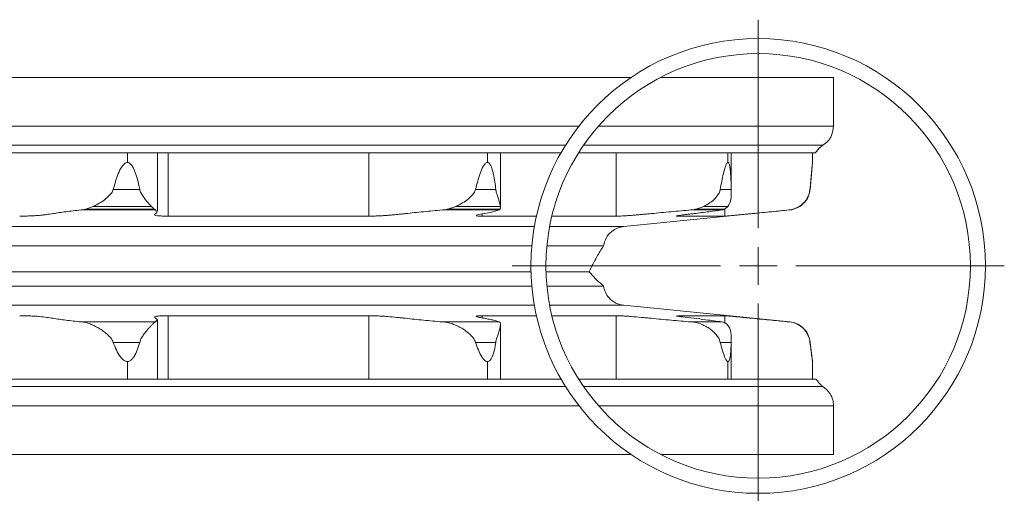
# Model space of a CAD drawing. Header units: millimetres. Extents: x -594 to 506, y -34 to 1753.
# Tile 7 of 8: x 373 to 504, y 1352 to 1415. Entities that reach past the tile are written whole.
import ezdxf

# ---------------------------------------------------------------- set-up
doc = ezdxf.new("R2010")
doc.units = ezdxf.units.MM

# ---------------------------------------------------------------- blocks, each defined once
blk = doc.blocks.new('SW_CENTERMARKSYMBOL_12')
at = {"color": 0, "linetype": 'Continuous', "lineweight": 0}
for p, q in [((0, 5), (0, 32.65)), ((0, 0), (0, 2.5)), ((-5, 0), (-32.65, 0)), ((0, 0), (-2.5, 0)), ((0, 0), (0, -2.5)), ((0, 0), (2.5, 0)), ((5, 0), (32.65, 0)), ((0, -5), (0, -32.65))]:
    blk.add_line(p, q, dxfattribs=at)

msp = doc.modelspace()

# ---------------------------------------------------------------- linework, layer by layer
at = {"color": 7, "linetype": 'Continuous', "lineweight": 15}
for p, q in [((208.29, 1407.43), (454.59, 1407.43)), ((458.5, 1407.43), (481.44, 1407.43)), ((481.44, 1400.97), (481.44, 1407.43)), ((217.59, 1397.43), (445.28, 1397.43)), ((387.77, 1397.43), (387.77, 1396.15)), ((391.77, 1389.63), (391.77, 1397.43)), ((393.17, 1397.43), (393.17, 1389.03)), ((419.78, 1397.43), (419.78, 1389.03)), ((435.52, 1397.43), (435.52, 1396.15)), ((437.25, 1390.23), (437.25, 1397.43)), ((447.62, 1397.43), (479.05, 1397.43)), ((452.62, 1397.43), (452.62, 1389.03)), ((467.43, 1397.43), (467.43, 1396.15)), ((467.87, 1392.04), (467.87, 1397.43)), ((478.64, 1397.43), (478.64, 1396.15)), ((478.33, 1392.57), (478.64, 1396.15)), ((385.88, 1392.57), (389.4, 1392.57)), ((433.95, 1392.57), (436.64, 1392.57)), ((466.4, 1392.57), (467.86, 1392.57)), ((381.65, 1389.85), (391.51, 1389.85)), ((382.19, 1389.94), (391.36, 1389.94)), ((383.27, 1390.32), (390.95, 1390.32)), ((391.51, 1389.85), (391.65, 1389.63)), ((429.55, 1389.85), (437.1, 1389.85)), ((430.17, 1389.94), (437.19, 1389.94)), ((431.37, 1390.32), (437.24, 1390.32)), ((453.6, 1387.65), (475.63, 1389.85)), ((462.52, 1389.85), (466.61, 1389.85)), ((463.13, 1389.94), (466.93, 1389.94)), ((464.25, 1390.32), (467.43, 1390.32)), ((475.53, 1389.85), (475.63, 1389.85)), ((476.03, 1389.94), (476.12, 1389.94)), ((476.91, 1390.32), (476.97, 1390.32)), ((419.78, 1389.03), (393.17, 1389.03)), ((442.02, 1389.03), (434.84, 1389.03)), ((452.62, 1389.03), (444.07, 1389.03)), ((467.02, 1389.03), (460.78, 1389.03)), ((221.47, 1385.11), (441.41, 1385.11)), ((443.42, 1385.11), (450.93, 1385.11)), ((221.58, 1381.64), (441.3, 1381.64)), ((443.3, 1381.64), (449.02, 1381.64)), ((221.47, 1379.75), (441.41, 1379.75)), ((443.42, 1379.75), (450.93, 1379.75)), ((475.64, 1375.01), (453.6, 1377.21)), ((393.17, 1375.83), (419.78, 1375.83)), ((393.17, 1375.83), (393.17, 1367.43)), ((419.78, 1375.83), (419.78, 1367.43)), ((434.84, 1375.83), (442.02, 1375.83)), ((444.07, 1375.83), (452.62, 1375.83)), ((452.62, 1375.83), (452.62, 1367.43)), ((460.78, 1375.83), (467.02, 1375.83)), ((381.65, 1375.01), (391.51, 1375.01)), ((391.68, 1375.22), (391.51, 1375.01)), ((391.77, 1367.43), (391.77, 1375.22)), ((429.56, 1375.01), (437.1, 1375.01)), ((437.25, 1367.43), (437.25, 1374.63)), ((462.53, 1375.01), (466.61, 1375.01)), ((467.87, 1367.43), (467.87, 1372.85)), ((385.88, 1372.29), (389.4, 1372.29)), ((433.95, 1372.29), (436.64, 1372.29)), ((466.4, 1372.29), (467.86, 1372.29)), ((478.31, 1372.29), (478.33, 1372.29)), ((478.64, 1369.75), (478.33, 1372.29)), ((387.77, 1369.75), (387.77, 1367.43)), ((435.52, 1369.75), (435.52, 1367.43)), ((467.43, 1369.75), (467.43, 1367.43)), ((478.64, 1369.75), (478.64, 1367.43)), ((216.99, 1366.43), (445.88, 1366.43)), ((217.59, 1367.43), (445.28, 1367.43)), ((447.62, 1367.43), (479.13, 1367.43)), ((448.28, 1366.43), (480.03, 1366.43)), ((481.44, 1357.43), (481.44, 1363.89)), ((208.29, 1357.43), (454.59, 1357.43)), ((458.5, 1357.43), (481.44, 1357.43))]:
    msp.add_line(p, q, dxfattribs=at)
at = {"color": 8, "linetype": 'Continuous', "lineweight": 15}
for p, q in [((215.21, 1400.97), (447.66, 1400.97)), ((450.26, 1400.97), (481.44, 1400.97)), ((216.99, 1398.43), (445.88, 1398.43)), ((448.28, 1398.43), (480.03, 1398.43)), ((478.31, 1392.57), (478.33, 1392.57)), ((467.02, 1390), (467.02, 1389.03)), ((434.84, 1389.32), (434.84, 1389.03)), ((221.13, 1387.65), (441.74, 1387.65)), ((443.78, 1387.65), (453.6, 1387.65)), ((221.13, 1377.21), (441.74, 1377.21)), ((443.78, 1377.21), (453.6, 1377.21)), ((434.84, 1375.83), (434.84, 1375.54)), ((467.02, 1375.83), (467.02, 1374.79)), ((475.54, 1375.01), (475.64, 1375.01)), ((215.21, 1363.89), (447.66, 1363.89)), ((450.26, 1363.89), (481.44, 1363.89))]:
    msp.add_line(p, q, dxfattribs=at)
at = {"color": 7, "linetype": 'Continuous', "lineweight": 15, "flags": 128}
msp.add_lwpolyline([(478.64, 1396.15), (478.64, 1396.15)], dxfattribs=at)
at = {"color": 7, "linetype": 'Continuous', "lineweight": 15}
for radius in [30.15, 28.15]:
    msp.add_circle((471.44, 1382.43), radius, dxfattribs=at)
for points, knots in [([(480.03, 1398.43), (480.26, 1398.6), (480.73, 1398.95), (481.29, 1399.82), (481.38, 1400.54), (481.44, 1400.97)], [0, 0, 0, 0, 0.287212, 0.575154, 1, 1, 1, 1]), ([(479.06, 1397.4), (479.09, 1397.46), (479.3, 1397.9), (479.7, 1398.19), (480.03, 1398.43)], [0, 0, 0, 0, 0.155572, 1, 1, 1, 1]), ([(387.77, 1396.15), (387.7, 1396.14), (387.56, 1396.12), (387.3, 1395.94), (386.71, 1395.18), (386.29, 1393.98), (385.99, 1392.94), (385.88, 1392.57)], [0, 0, 0, 0, 0.048597, 0.111797, 0.228893, 0.731518, 1, 1, 1, 1]), ([(387.77, 1396.15), (387.85, 1396.15), (387.93, 1396.12), (388.08, 1396.05), (388.14, 1395.99), (388.32, 1395.81), (388.41, 1395.67), (388.58, 1395.37), (388.65, 1395.22), (388.78, 1394.9), (388.84, 1394.74), (389, 1394.26), (389.09, 1393.92), (389.26, 1393.25), (389.34, 1392.91), (389.4, 1392.57)], [0, 0, 0, 0, 0.0625, 0.0625, 0.125, 0.125, 0.25, 0.25, 0.375, 0.375, 0.5, 0.5, 0.75, 0.75, 1, 1, 1, 1]), ([(435.52, 1396.15), (435.47, 1396.14), (435.36, 1396.12), (435.16, 1395.94), (434.68, 1395.18), (434.31, 1393.98), (434.04, 1392.94), (433.95, 1392.57)], [0, 0, 0, 0, 0.048596, 0.111797, 0.228893, 0.731518, 1, 1, 1, 1]), ([(435.52, 1396.15), (435.59, 1396.15), (435.65, 1396.12), (435.76, 1396.05), (435.8, 1395.99), (435.93, 1395.81), (436, 1395.67), (436.12, 1395.37), (436.16, 1395.22), (436.25, 1394.9), (436.29, 1394.74), (436.4, 1394.26), (436.45, 1393.92), (436.56, 1393.25), (436.6, 1392.91), (436.64, 1392.57)], [0, 0, 0, 0, 0.0625, 0.0625, 0.125, 0.125, 0.25, 0.25, 0.375, 0.375, 0.5, 0.5, 0.75, 0.75, 1, 1, 1, 1]), ([(467.43, 1396.15), (467.41, 1396.14), (467.34, 1396.12), (467.22, 1395.94), (466.93, 1395.18), (466.67, 1393.98), (466.47, 1392.94), (466.4, 1392.57)], [0, 0, 0, 0, 0.048597, 0.111797, 0.228893, 0.731519, 1, 1, 1, 1]), ([(467.43, 1396.15), (467.47, 1396.15), (467.5, 1396.12), (467.55, 1396.05), (467.58, 1395.99), (467.64, 1395.81), (467.67, 1395.67), (467.72, 1395.37), (467.73, 1395.22), (467.77, 1394.9), (467.78, 1394.74), (467.81, 1394.26), (467.83, 1393.92), (467.85, 1393.25), (467.86, 1392.91), (467.86, 1392.57)], [0, 0, 0, 0, 0.0625, 0.0625, 0.125, 0.125, 0.25, 0.25, 0.375, 0.375, 0.5, 0.5, 0.75, 0.75, 1, 1, 1, 1]), ([(478.64, 1396.15), (478.64, 1396.14), (478.64, 1396.12), (478.62, 1395.94), (478.55, 1395.18), (478.44, 1393.98), (478.35, 1392.94), (478.31, 1392.57)], [0, 0, 0, 0, 0.048597, 0.111797, 0.228893, 0.731518, 1, 1, 1, 1]), ([(383.27, 1390.32), (383.83, 1390.62), (384.61, 1391.04), (385.43, 1391.8), (385.77, 1392.23), (385.86, 1392.5), (385.88, 1392.57)], [0, 0, 0, 0, 0.541036, 0.762463, 0.935799, 1, 1, 1, 1]), ([(390.95, 1390.32), (390.67, 1390.62), (390.29, 1391.04), (389.74, 1391.8), (389.49, 1392.23), (389.42, 1392.5), (389.4, 1392.57)], [0, 0, 0, 0, 0.541035, 0.762464, 0.935798, 1, 1, 1, 1]), ([(431.37, 1390.32), (431.94, 1390.62), (432.75, 1391.04), (433.53, 1391.8), (433.84, 1392.23), (433.92, 1392.5), (433.95, 1392.57)], [0, 0, 0, 0, 0.541037, 0.762463, 0.935798, 1, 1, 1, 1]), ([(437.24, 1390.32), (437.18, 1390.62), (437.1, 1391.04), (436.83, 1391.8), (436.69, 1392.23), (436.65, 1392.5), (436.64, 1392.57)], [0, 0, 0, 0, 0.541037, 0.762463, 0.935798, 1, 1, 1, 1]), ([(464.25, 1390.32), (464.76, 1390.62), (465.48, 1391.04), (466.09, 1391.8), (466.33, 1392.23), (466.39, 1392.5), (466.4, 1392.57)], [0, 0, 0, 0, 0.541035, 0.762464, 0.935798, 1, 1, 1, 1]), ([(467.43, 1390.32), (467.6, 1390.62), (467.83, 1391.04), (467.87, 1391.8), (467.87, 1392.23), (467.86, 1392.5), (467.86, 1392.57)], [0, 0, 0, 0, 0.541036, 0.762463, 0.935799, 1, 1, 1, 1]), ([(476.91, 1390.32), (477.28, 1390.62), (477.79, 1391.04), (478.15, 1391.8), (478.27, 1392.23), (478.3, 1392.5), (478.31, 1392.57)], [0, 0, 0, 0, 0.5410365, 0.7624638, 0.9357988, 1, 1, 1, 1]), ([(476.97, 1390.32), (477.18, 1390.48), (477.59, 1390.8), (478.12, 1391.56), (478.25, 1392.19), (478.33, 1392.57)], [0, 0, 0, 0, 0.288653, 0.575634, 1, 1, 1, 1]), ([(381.65, 1389.85), (380.9, 1389.78), (380.22, 1389.7), (379.31, 1389.58), (379.01, 1389.54), (378.45, 1389.46), (378.18, 1389.41), (377.77, 1389.35), (377.63, 1389.33), (377.36, 1389.29), (377.22, 1389.27), (376.93, 1389.23), (376.78, 1389.21), (376.45, 1389.17), (376.27, 1389.15), (375.89, 1389.12), (375.68, 1389.1), (375.25, 1389.07), (375.03, 1389.06), (374.58, 1389.05), (374.36, 1389.04), (373.91, 1389.03), (373.7, 1389.03), (373.48, 1389.03)], [0, 0, 0, 0, 0.25, 0.25, 0.375, 0.375, 0.5, 0.5, 0.5625, 0.5625, 0.625, 0.625, 0.6875, 0.6875, 0.75, 0.75, 0.8125, 0.8125, 0.875, 0.875, 0.9375, 0.9375, 1, 1, 1, 1]), ([(381.65, 1389.85), (381.72, 1389.86), (381.84, 1389.87), (382.02, 1389.9), (382.13, 1389.93), (382.19, 1389.94)], [0, 0, 0, 0, 0.401822, 0.700667, 1, 1, 1, 1]), ([(382.19, 1389.94), (382.32, 1389.98), (382.56, 1390.06), (382.93, 1390.18), (383.16, 1390.28), (383.27, 1390.32)], [0, 0, 0, 0, 0.374867, 0.686914, 1, 1, 1, 1]), ([(391.36, 1389.94), (391.31, 1389.98), (391.23, 1390.06), (391.09, 1390.18), (390.99, 1390.28), (390.95, 1390.32)], [0, 0, 0, 0, 0.374865, 0.686909, 1, 1, 1, 1]), ([(391.51, 1389.85), (391.49, 1389.86), (391.46, 1389.87), (391.41, 1389.9), (391.38, 1389.93), (391.36, 1389.94)], [0, 0, 0, 0, 0.401825, 0.700679, 1, 1, 1, 1]), ([(429.55, 1389.85), (428.68, 1389.78), (427.84, 1389.7), (426.63, 1389.58), (426.23, 1389.54), (425.45, 1389.46), (425.06, 1389.41), (424.48, 1389.35), (424.29, 1389.33), (423.9, 1389.29), (423.71, 1389.27), (423.31, 1389.23), (423.11, 1389.21), (422.69, 1389.17), (422.48, 1389.15), (422.04, 1389.12), (421.81, 1389.1), (421.37, 1389.07), (421.15, 1389.06), (420.73, 1389.05), (420.52, 1389.04), (420.13, 1389.03), (419.95, 1389.03), (419.78, 1389.03)], [0, 0, 0, 0, 0.25, 0.25, 0.375, 0.375, 0.5, 0.5, 0.5625, 0.5625, 0.625, 0.625, 0.6875, 0.6875, 0.75, 0.75, 0.8125, 0.8125, 0.875, 0.875, 0.9375, 0.9375, 1, 1, 1, 1]), ([(429.55, 1389.85), (429.64, 1389.86), (429.78, 1389.87), (429.99, 1389.9), (430.11, 1389.93), (430.17, 1389.94)], [0, 0, 0, 0, 0.401831, 0.700673, 1, 1, 1, 1]), ([(430.17, 1389.94), (430.32, 1389.98), (430.6, 1390.06), (431, 1390.18), (431.25, 1390.28), (431.37, 1390.32)], [0, 0, 0, 0, 0.374866, 0.686914, 1, 1, 1, 1]), ([(437.1, 1389.85), (436.76, 1389.74), (436.2, 1389.58), (434.93, 1389.34), (434.07, 1389.18), (434.06, 1389.12), (434.06, 1389.11)], [0, 0, 0, 0, 0.437145, 0.702427, 0.922587, 1, 1, 1, 1]), ([(437.1, 1389.85), (437.12, 1389.86), (437.14, 1389.87), (437.17, 1389.9), (437.19, 1389.93), (437.19, 1389.94)], [0, 0, 0, 0, 0.401831, 0.700673, 1, 1, 1, 1]), ([(437.19, 1389.94), (437.21, 1389.98), (437.23, 1390.06), (437.25, 1390.18), (437.24, 1390.28), (437.24, 1390.32)], [0, 0, 0, 0, 0.374866, 0.686914, 1, 1, 1, 1]), ([(462.52, 1389.85), (461.65, 1389.78), (460.78, 1389.7), (459.46, 1389.58), (459.01, 1389.54), (458.13, 1389.46), (457.69, 1389.41), (457.03, 1389.35), (456.81, 1389.33), (456.37, 1389.29), (456.15, 1389.27), (455.71, 1389.23), (455.49, 1389.21), (455.05, 1389.17), (454.82, 1389.15), (454.39, 1389.12), (454.19, 1389.1), (453.8, 1389.07), (453.61, 1389.06), (453.28, 1389.05), (453.12, 1389.04), (452.85, 1389.03), (452.72, 1389.03), (452.62, 1389.03)], [0, 0, 0, 0, 0.25, 0.25, 0.375, 0.375, 0.5, 0.5, 0.5625, 0.5625, 0.625, 0.625, 0.6875, 0.6875, 0.75, 0.75, 0.8125, 0.8125, 0.875, 0.875, 0.9375, 0.9375, 1, 1, 1, 1]), ([(466.61, 1389.85), (466.13, 1389.78), (465.56, 1389.7), (464.61, 1389.58), (464.28, 1389.54), (463.6, 1389.46), (463.25, 1389.41), (462.72, 1389.35), (462.55, 1389.33), (462.2, 1389.29), (462.03, 1389.27), (461.7, 1389.23), (461.53, 1389.21), (461.24, 1389.17), (461.1, 1389.15), (460.87, 1389.12), (460.79, 1389.1), (460.67, 1389.07), (460.63, 1389.06), (460.6, 1389.05), (460.61, 1389.04), (460.66, 1389.03), (460.71, 1389.03), (460.78, 1389.03)], [0, 0, 0, 0, 0.25, 0.25, 0.375, 0.375, 0.5, 0.5, 0.5625, 0.5625, 0.625, 0.625, 0.6875, 0.6875, 0.75, 0.75, 0.8125, 0.8125, 0.875, 0.875, 0.9375, 0.9375, 1, 1, 1, 1]), ([(462.52, 1389.85), (462.6, 1389.86), (462.75, 1389.87), (462.95, 1389.9), (463.07, 1389.93), (463.13, 1389.94)], [0, 0, 0, 0, 0.401825, 0.700679, 1, 1, 1, 1]), ([(463.13, 1389.94), (463.27, 1389.98), (463.54, 1390.06), (463.91, 1390.18), (464.14, 1390.28), (464.25, 1390.32)], [0, 0, 0, 0, 0.374865, 0.686909, 1, 1, 1, 1]), ([(466.61, 1389.85), (466.65, 1389.86), (466.73, 1389.87), (466.84, 1389.9), (466.9, 1389.93), (466.93, 1389.94)], [0, 0, 0, 0, 0.401822, 0.700667, 1, 1, 1, 1]), ([(466.93, 1389.94), (467, 1389.98), (467.13, 1390.06), (467.29, 1390.18), (467.38, 1390.28), (467.43, 1390.32)], [0, 0, 0, 0, 0.374867, 0.686914, 1, 1, 1, 1]), ([(475.53, 1389.85), (474.8, 1389.78), (474.02, 1389.7), (472.79, 1389.58), (472.37, 1389.54), (471.53, 1389.46), (471.1, 1389.41), (470.46, 1389.35), (470.25, 1389.33), (469.82, 1389.29), (469.61, 1389.27), (469.19, 1389.23), (468.98, 1389.21), (468.58, 1389.17), (468.38, 1389.15), (468.03, 1389.12), (467.87, 1389.1), (467.59, 1389.07), (467.48, 1389.06), (467.28, 1389.05), (467.2, 1389.04), (467.08, 1389.03), (467.04, 1389.03), (467.02, 1389.03)], [0, 0, 0, 0, 0.25, 0.25, 0.375, 0.375, 0.5, 0.5, 0.5625, 0.5625, 0.625, 0.625, 0.6875, 0.6875, 0.75, 0.75, 0.8125, 0.8125, 0.875, 0.875, 0.9375, 0.9375, 1, 1, 1, 1]), ([(475.53, 1389.85), (475.6, 1389.86), (475.72, 1389.87), (475.89, 1389.9), (475.99, 1389.93), (476.03, 1389.94)], [0, 0, 0, 0, 0.401834, 0.700673, 1, 1, 1, 1]), ([(475.63, 1389.85), (475.72, 1389.86), (475.89, 1389.88), (476.05, 1389.92), (476.12, 1389.94)], [0, 0, 0, 0, 0.553656, 1, 1, 1, 1]), ([(476.03, 1389.94), (476.15, 1389.98), (476.36, 1390.06), (476.66, 1390.18), (476.83, 1390.28), (476.91, 1390.32)], [0, 0, 0, 0, 0.374865, 0.686913, 1, 1, 1, 1]), ([(476.12, 1389.94), (476.28, 1390), (476.58, 1390.11), (476.85, 1390.26), (476.97, 1390.32)], [0, 0, 0, 0, 0.5595846, 1, 1, 1, 1]), ([(391.72, 1389.53), (391.64, 1389.46), (391.5, 1389.34), (391.27, 1389.17), (391.69, 1389.08), (392.33, 1389.04), (392.89, 1389.03), (393.17, 1389.03)], [0, 0, 0, 0, 0.315013, 0.576446, 0.71863, 0.860119, 1, 1, 1, 1]), ([(434.04, 1389.09), (434.11, 1389.07), (434.25, 1389.04), (434.65, 1389.03), (434.84, 1389.03)], [0, 0, 0, 0, 0.502852, 1, 1, 1, 1]), ([(450.93, 1385.11), (451.02, 1385.46), (451.21, 1386.18), (451.92, 1386.98), (452.75, 1387.49), (453.32, 1387.59), (453.6, 1387.65)], [0, 0, 0, 0, 0.2731636, 0.5616786, 0.7868336, 1, 1, 1, 1]), ([(449.02, 1381.64), (449.34, 1382.31), (449.92, 1383.5), (450.62, 1384.61), (450.93, 1385.11)], [0, 0, 0, 0, 0.559996, 1, 1, 1, 1]), ([(450.93, 1379.75), (450.55, 1380.09), (449.89, 1380.68), (449.29, 1381.35), (449.02, 1381.64)], [0, 0, 0, 0, 0.5599962, 1, 1, 1, 1]), ([(453.6, 1377.21), (453.24, 1377.29), (452.51, 1377.44), (451.67, 1378.11), (451.13, 1378.91), (450.99, 1379.48), (450.93, 1379.75)], [0, 0, 0, 0, 0.273156, 0.561674, 0.786833, 1, 1, 1, 1]), ([(373.48, 1375.83), (373.69, 1375.83), (373.91, 1375.83), (374.35, 1375.82), (374.58, 1375.81), (375.02, 1375.79), (375.24, 1375.78), (375.67, 1375.76), (375.88, 1375.74), (376.46, 1375.69), (376.78, 1375.65), (377.21, 1375.59), (377.35, 1375.57), (377.63, 1375.53), (377.77, 1375.51), (378.18, 1375.44), (378.45, 1375.4), (379.01, 1375.32), (379.31, 1375.28), (380.23, 1375.16), (380.9, 1375.08), (381.65, 1375.01)], [0, 0, 0, 0, 0.0625, 0.0625, 0.125, 0.125, 0.1875, 0.1875, 0.25, 0.25, 0.375, 0.375, 0.4375, 0.4375, 0.5, 0.5, 0.625, 0.625, 0.75, 0.75, 1, 1, 1, 1]), ([(393.17, 1375.83), (392.84, 1375.83), (392.19, 1375.82), (391.53, 1375.76), (391.29, 1375.65), (391.52, 1375.49), (391.67, 1375.36), (391.74, 1375.3)], [0, 0, 0, 0, 0.1577428, 0.3156958, 0.4582575, 0.7285633, 1, 1, 1, 1]), ([(419.78, 1375.83), (419.95, 1375.83), (420.13, 1375.83), (420.52, 1375.82), (420.72, 1375.81), (421.15, 1375.79), (421.36, 1375.78), (421.8, 1375.76), (422.03, 1375.74), (422.69, 1375.69), (423.11, 1375.65), (423.7, 1375.59), (423.9, 1375.57), (424.29, 1375.53), (424.48, 1375.51), (425.06, 1375.44), (425.44, 1375.4), (426.23, 1375.32), (426.63, 1375.28), (427.84, 1375.16), (428.68, 1375.08), (429.56, 1375.01)], [0, 0, 0, 0, 0.0625, 0.0625, 0.125, 0.125, 0.1875, 0.1875, 0.25, 0.25, 0.375, 0.375, 0.4375, 0.4375, 0.5, 0.5, 0.625, 0.625, 0.75, 0.75, 1, 1, 1, 1]), ([(434.84, 1375.83), (434.7, 1375.83), (434.57, 1375.83), (434.35, 1375.82), (434.26, 1375.81), (434.12, 1375.79), (434.06, 1375.78), (434.01, 1375.76), (434.01, 1375.74), (434.1, 1375.69), (434.27, 1375.65), (434.57, 1375.59), (434.67, 1375.57), (434.89, 1375.53), (435, 1375.51), (435.33, 1375.44), (435.54, 1375.4), (435.96, 1375.32), (436.16, 1375.28), (436.68, 1375.16), (436.95, 1375.08), (437.1, 1375.01)], [0, 0, 0, 0, 0.0625, 0.0625, 0.125, 0.125, 0.1875, 0.1875, 0.25, 0.25, 0.375, 0.375, 0.4375, 0.4375, 0.5, 0.5, 0.625, 0.625, 0.75, 0.75, 1, 1, 1, 1]), ([(452.62, 1375.83), (452.72, 1375.83), (452.85, 1375.83), (453.12, 1375.82), (453.28, 1375.81), (453.61, 1375.79), (453.79, 1375.78), (454.18, 1375.76), (454.39, 1375.74), (455.03, 1375.69), (455.48, 1375.65), (456.15, 1375.59), (456.37, 1375.57), (456.81, 1375.53), (457.03, 1375.51), (457.69, 1375.44), (458.13, 1375.4), (459.01, 1375.32), (459.45, 1375.28), (460.78, 1375.16), (461.66, 1375.08), (462.53, 1375.01)], [0, 0, 0, 0, 0.0625, 0.0625, 0.125, 0.125, 0.1875, 0.1875, 0.25, 0.25, 0.375, 0.375, 0.4375, 0.4375, 0.5, 0.5, 0.625, 0.625, 0.75, 0.75, 1, 1, 1, 1]), ([(460.62, 1375.81), (460.61, 1375.81), (460.55, 1375.8), (460.76, 1375.76), (461.55, 1375.65), (462.89, 1375.49), (464.85, 1375.25), (465.93, 1375.1), (466.61, 1375.01)], [0, 0, 0, 0, 0.005669, 0.12708, 0.23666, 0.444431, 0.653071, 1, 1, 1, 1]), ([(467.02, 1375.83), (467.04, 1375.83), (467.08, 1375.83), (467.2, 1375.82), (467.28, 1375.81), (467.48, 1375.79), (467.59, 1375.78), (467.86, 1375.76), (468.03, 1375.74), (468.56, 1375.69), (468.97, 1375.65), (469.6, 1375.59), (469.82, 1375.57), (470.24, 1375.53), (470.46, 1375.51), (471.1, 1375.44), (471.52, 1375.4), (472.37, 1375.32), (472.79, 1375.28), (474.03, 1375.16), (474.81, 1375.08), (475.54, 1375.01)], [0, 0, 0, 0, 0.0625, 0.0625, 0.125, 0.125, 0.1875, 0.1875, 0.25, 0.25, 0.375, 0.375, 0.4375, 0.4375, 0.5, 0.5, 0.625, 0.625, 0.75, 0.75, 1, 1, 1, 1]), ([(385.88, 1372.29), (385.85, 1372.4), (385.81, 1372.5), (385.69, 1372.7), (385.63, 1372.79), (385.41, 1373.06), (385.25, 1373.22), (384.91, 1373.52), (384.73, 1373.67), (384.36, 1373.93), (384.18, 1374.05), (383.8, 1374.28), (383.6, 1374.38), (383.21, 1374.57), (383.02, 1374.66), (382.43, 1374.87), (382.04, 1374.97), (381.65, 1375.01)], [0, 0, 0, 0, 0.0625, 0.0625, 0.125, 0.125, 0.25, 0.25, 0.375, 0.375, 0.5, 0.5, 0.625, 0.625, 0.75, 0.75, 1, 1, 1, 1]), ([(389.4, 1372.29), (389.43, 1372.4), (389.46, 1372.5), (389.54, 1372.7), (389.59, 1372.79), (389.74, 1373.06), (389.85, 1373.22), (390.07, 1373.52), (390.19, 1373.67), (390.4, 1373.93), (390.5, 1374.05), (390.7, 1374.28), (390.8, 1374.38), (390.97, 1374.57), (391.06, 1374.66), (391.29, 1374.87), (391.41, 1374.97), (391.51, 1375.01)], [0, 0, 0, 0, 0.0625, 0.0625, 0.125, 0.125, 0.25, 0.25, 0.375, 0.375, 0.5, 0.5, 0.625, 0.625, 0.75, 0.75, 1, 1, 1, 1]), ([(433.95, 1372.29), (433.92, 1372.4), (433.88, 1372.5), (433.77, 1372.7), (433.71, 1372.79), (433.51, 1373.06), (433.36, 1373.22), (433.04, 1373.52), (432.86, 1373.67), (432.5, 1373.93), (432.31, 1374.05), (431.92, 1374.28), (431.72, 1374.38), (431.31, 1374.57), (431.09, 1374.66), (430.45, 1374.87), (430.01, 1374.97), (429.56, 1375.01)], [0, 0, 0, 0, 0.0625, 0.0625, 0.125, 0.125, 0.25, 0.25, 0.375, 0.375, 0.5, 0.5, 0.625, 0.625, 0.75, 0.75, 1, 1, 1, 1]), ([(436.64, 1372.29), (436.65, 1372.4), (436.67, 1372.5), (436.72, 1372.7), (436.75, 1372.79), (436.83, 1373.06), (436.89, 1373.22), (436.99, 1373.52), (437.04, 1373.67), (437.12, 1373.93), (437.15, 1374.05), (437.21, 1374.28), (437.22, 1374.38), (437.25, 1374.57), (437.25, 1374.66), (437.23, 1374.87), (437.18, 1374.97), (437.1, 1375.01)], [0, 0, 0, 0, 0.0625, 0.0625, 0.125, 0.125, 0.25, 0.25, 0.375, 0.375, 0.5, 0.5, 0.625, 0.625, 0.75, 0.75, 1, 1, 1, 1]), ([(466.4, 1372.29), (466.38, 1372.4), (466.35, 1372.5), (466.27, 1372.7), (466.23, 1372.79), (466.07, 1373.06), (465.96, 1373.22), (465.69, 1373.52), (465.55, 1373.67), (465.25, 1373.93), (465.09, 1374.05), (464.75, 1374.28), (464.57, 1374.38), (464.2, 1374.57), (464, 1374.66), (463.4, 1374.87), (462.97, 1374.97), (462.53, 1375.01)], [0, 0, 0, 0, 0.0625, 0.0625, 0.125, 0.125, 0.25, 0.25, 0.375, 0.375, 0.5, 0.5, 0.625, 0.625, 0.75, 0.75, 1, 1, 1, 1]), ([(467.86, 1372.29), (467.86, 1372.4), (467.87, 1372.5), (467.87, 1372.7), (467.87, 1372.79), (467.87, 1373.06), (467.86, 1373.22), (467.83, 1373.52), (467.81, 1373.67), (467.75, 1373.93), (467.71, 1374.05), (467.61, 1374.28), (467.55, 1374.38), (467.41, 1374.57), (467.33, 1374.66), (467.07, 1374.87), (466.86, 1374.97), (466.61, 1375.01)], [0, 0, 0, 0, 0.0625, 0.0625, 0.125, 0.125, 0.25, 0.25, 0.375, 0.375, 0.5, 0.5, 0.625, 0.625, 0.75, 0.75, 1, 1, 1, 1]), ([(478.31, 1372.29), (478.3, 1372.4), (478.29, 1372.5), (478.25, 1372.7), (478.22, 1372.79), (478.14, 1373.06), (478.07, 1373.22), (477.91, 1373.52), (477.82, 1373.67), (477.62, 1373.93), (477.52, 1374.05), (477.28, 1374.28), (477.15, 1374.38), (476.87, 1374.57), (476.72, 1374.66), (476.25, 1374.87), (475.91, 1374.97), (475.54, 1375.01)], [0, 0, 0, 0, 0.0625, 0.0625, 0.125, 0.125, 0.25, 0.25, 0.375, 0.375, 0.5, 0.5, 0.625, 0.625, 0.75, 0.75, 1, 1, 1, 1]), ([(478.33, 1372.29), (478.25, 1372.66), (478.1, 1373.43), (477.38, 1374.3), (476.52, 1374.84), (475.93, 1374.96), (475.64, 1375.01)], [0, 0, 0, 0, 0.272488, 0.561838, 0.787498, 1, 1, 1, 1]), ([(385.88, 1372.29), (386.02, 1371.95), (386.29, 1371.29), (386.71, 1370.53), (387.13, 1370.03), (387.45, 1369.79), (387.68, 1369.76), (387.77, 1369.75)], [0, 0, 0, 0, 0.323144, 0.642225, 0.778866, 0.916961, 1, 1, 1, 1]), ([(389.4, 1372.29), (389.3, 1371.95), (389.1, 1371.29), (388.75, 1370.53), (388.38, 1370.04), (388.08, 1369.79), (387.85, 1369.76), (387.77, 1369.75)], [0, 0, 0, 0, 0.322854, 0.641588, 0.778198, 0.916243, 1, 1, 1, 1]), ([(433.95, 1372.29), (434.07, 1371.95), (434.31, 1371.29), (434.67, 1370.53), (435.02, 1370.03), (435.28, 1369.79), (435.46, 1369.76), (435.52, 1369.75)], [0, 0, 0, 0, 0.3231436, 0.6422246, 0.778866, 0.9169612, 1, 1, 1, 1]), ([(436.64, 1372.29), (436.58, 1371.95), (436.46, 1371.29), (436.24, 1370.53), (435.98, 1370.04), (435.76, 1369.79), (435.59, 1369.76), (435.52, 1369.75)], [0, 0, 0, 0, 0.322855, 0.641588, 0.7782, 0.916243, 1, 1, 1, 1]), ([(466.4, 1372.29), (466.49, 1371.95), (466.67, 1371.29), (466.92, 1370.53), (467.14, 1370.03), (467.3, 1369.79), (467.4, 1369.76), (467.43, 1369.75)], [0, 0, 0, 0, 0.323144, 0.642224, 0.778866, 0.916961, 1, 1, 1, 1]), ([(467.86, 1372.29), (467.85, 1371.95), (467.83, 1371.29), (467.76, 1370.53), (467.66, 1370.04), (467.56, 1369.79), (467.47, 1369.76), (467.43, 1369.75)], [0, 0, 0, 0, 0.3228546, 0.6415873, 0.7781982, 0.9162417, 1, 1, 1, 1]), ([(478.31, 1372.29), (478.36, 1371.95), (478.44, 1371.29), (478.54, 1370.53), (478.6, 1370.03), (478.63, 1369.79), (478.64, 1369.76), (478.64, 1369.75)], [0, 0, 0, 0, 0.323144, 0.642225, 0.778866, 0.916962, 1, 1, 1, 1]), ([(480.03, 1366.43), (479.83, 1366.59), (479.48, 1366.87), (479.26, 1367.25), (479.16, 1367.42)], [0, 0, 0, 0, 0.576021, 1, 1, 1, 1]), ([(481.44, 1363.89), (481.42, 1364.16), (481.37, 1364.71), (480.96, 1365.66), (480.39, 1366.14), (480.03, 1366.43)], [0, 0, 0, 0, 0.2665804, 0.5497376, 1, 1, 1, 1])]:
    msp.add_open_spline(points, degree=3, knots=knots, dxfattribs=at)

# ---------------------------------------------------------------- block references
at = {"color": 7, "linetype": 'Continuous', "lineweight": 0}
msp.add_blockref('SW_CENTERMARKSYMBOL_12', (471.44, 1382.43), dxfattribs=at)

doc.saveas('drawing.dxf')
